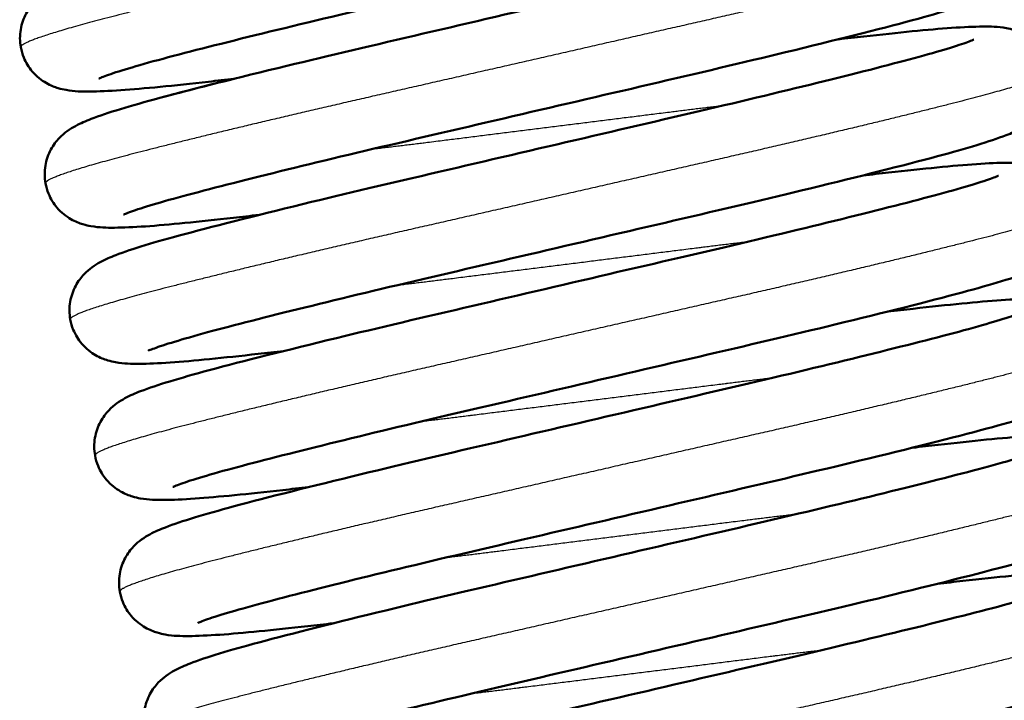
# Model space of a CAD drawing. Header units: millimetres. Extents: x 247 to 1050, y 34 to 1073.
# Tile 26 of 60: x 787.03 to 799.7, y 129.55 to 138.31. Entities that reach past the tile are written whole.
import ezdxf

# ---------------------------------------------------------------- set-up
doc = ezdxf.new("R2010")
doc.units = ezdxf.units.MM
doc.header["$LTSCALE"] = 0.75
doc.layers.add('Visible', color=7, linetype='Continuous', lineweight=50)
doc.layers.add('Visible Narrow', color=7, linetype='Continuous', lineweight=25)

msp = doc.modelspace()

# ---------------------------------------------------------------- linework, layer by layer
at = {"layer": 'Visible'}
for points, knots in [([(787.042, 137.957, 27.25), (787.028, 138.032, 27.282), (787.028, 138.111, 27.314), (787.053, 138.259, 27.385), (787.078, 138.33, 27.424), (787.143, 138.45, 27.516), (787.182, 138.5, 27.57), (787.255, 138.577, 27.691), (787.289, 138.606, 27.758), (787.36, 138.658, 27.919), (787.394, 138.678, 28.016), (787.496, 138.733, 28.326), (787.558, 138.759, 28.542), (787.839, 138.867, 29.402), (788.127, 138.953, 30.034), (788.948, 139.174, 31.22), (789.511, 139.316, 31.776), (790.684, 139.6, 32.537), (791.285, 139.741, 32.795), (792.511, 140.027, 33.091), (793.151, 140.176, 33.135), (794.388, 140.465, 33.009), (795.002, 140.607, 32.84), (796.124, 140.873, 32.315), (796.647, 141, 31.954), (797.537, 141.224, 31.091), (797.917, 141.323, 30.577), (798.323, 141.441, 29.754), (798.432, 141.475, 29.477), (798.591, 141.529, 28.931), (798.646, 141.551, 28.66), (798.668, 141.561, 28.333), (798.67, 141.562, 28.279), (798.67, 141.562, 28.224)], [0, 0, 0, 0, 0.024943, 0.024943, 0.049852, 0.049852, 0.074199, 0.074199, 0.09802, 0.09802, 0.129283, 0.129283, 0.197204, 0.197204, 0.402621, 0.402621, 0.635096, 0.635096, 0.830566, 0.830566, 1.023006, 1.023006, 1.213549, 1.213549, 1.402957, 1.402957, 1.591478, 1.591478, 1.680662, 1.680662, 1.762751, 1.762751, 1.77911, 1.77911, 1.77911, 1.77911]), ([(799.673, 141.158, 27.25), (799.686, 141.083, 27.282), (799.687, 141.004, 27.314), (799.662, 140.856, 27.385), (799.636, 140.785, 27.424), (799.572, 140.665, 27.516), (799.533, 140.615, 27.57), (799.46, 140.538, 27.691), (799.425, 140.509, 27.758), (799.355, 140.457, 27.919), (799.32, 140.437, 28.016), (799.218, 140.382, 28.326), (799.156, 140.356, 28.542), (798.876, 140.248, 29.402), (798.588, 140.162, 30.034), (797.766, 139.941, 31.22), (797.203, 139.799, 31.776), (796.03, 139.515, 32.537), (795.429, 139.374, 32.795), (794.203, 139.088, 33.091), (793.563, 138.939, 33.135), (792.326, 138.65, 33.009), (791.712, 138.508, 32.84), (790.591, 138.242, 32.315), (790.067, 138.115, 31.954), (789.178, 137.891, 31.091), (788.798, 137.792, 30.577), (788.391, 137.674, 29.754), (788.282, 137.64, 29.477), (788.123, 137.586, 28.931), (788.068, 137.564, 28.66), (788.047, 137.554, 28.333), (788.045, 137.553, 28.279), (788.045, 137.553, 28.224)], [0, 0, 0, 0, 0.024943, 0.024943, 0.049852, 0.049852, 0.074199, 0.074199, 0.09802, 0.09802, 0.129283, 0.129283, 0.197204, 0.197204, 0.402621, 0.402621, 0.635096, 0.635096, 0.830566, 0.830566, 1.023006, 1.023006, 1.213549, 1.213549, 1.402957, 1.402957, 1.591478, 1.591478, 1.680662, 1.680662, 1.762751, 1.762751, 1.77911, 1.77911, 1.77911, 1.77911]), ([(787.36, 136.204, 27.25), (787.347, 136.279, 27.282), (787.346, 136.358, 27.314), (787.371, 136.506, 27.385), (787.397, 136.578, 27.424), (787.461, 136.697, 27.516), (787.5, 136.748, 27.57), (787.573, 136.825, 27.691), (787.608, 136.853, 27.758), (787.679, 136.905, 27.919), (787.713, 136.925, 28.016), (787.815, 136.981, 28.326), (787.877, 137.006, 28.542), (788.157, 137.115, 29.402), (788.446, 137.201, 30.034), (789.267, 137.421, 31.22), (789.83, 137.563, 31.776), (791.003, 137.847, 32.537), (791.604, 137.988, 32.795), (792.83, 138.274, 33.091), (793.47, 138.423, 33.135), (794.707, 138.712, 33.009), (795.321, 138.854, 32.84), (796.443, 139.12, 32.315), (796.966, 139.247, 31.954), (797.855, 139.471, 31.091), (798.235, 139.57, 30.577), (798.642, 139.688, 29.754), (798.751, 139.722, 29.477), (798.91, 139.776, 28.931), (798.965, 139.798, 28.66), (798.987, 139.808, 28.333), (798.989, 139.809, 28.279), (798.989, 139.809, 28.224)], [0, 0, 0, 0, 0.024943, 0.024943, 0.049852, 0.049852, 0.074199, 0.074199, 0.09802, 0.09802, 0.129283, 0.129283, 0.197204, 0.197204, 0.402621, 0.402621, 0.635096, 0.635096, 0.830566, 0.830566, 1.023006, 1.023006, 1.213549, 1.213549, 1.402957, 1.402957, 1.591478, 1.591478, 1.680662, 1.680662, 1.762751, 1.762751, 1.77911, 1.77911, 1.77911, 1.77911]), ([(799.991, 139.406, 27.25), (800.005, 139.33, 27.282), (800.005, 139.251, 27.314), (799.98, 139.103, 27.385), (799.955, 139.032, 27.424), (799.89, 138.912, 27.516), (799.851, 138.862, 27.57), (799.779, 138.785, 27.691), (799.744, 138.756, 27.758), (799.673, 138.704, 27.919), (799.639, 138.684, 28.016), (799.537, 138.629, 28.326), (799.475, 138.603, 28.542), (799.195, 138.495, 29.402), (798.906, 138.409, 30.034), (798.085, 138.188, 31.22), (797.522, 138.047, 31.776), (796.349, 137.762, 32.537), (795.748, 137.621, 32.795), (794.522, 137.335, 33.091), (793.882, 137.186, 33.135), (792.645, 136.898, 33.009), (792.031, 136.755, 32.84), (790.909, 136.49, 32.315), (790.386, 136.362, 31.954), (789.497, 136.138, 31.091), (789.117, 136.039, 30.577), (788.71, 135.921, 29.754), (788.601, 135.887, 29.477), (788.442, 135.833, 28.931), (788.387, 135.811, 28.66), (788.365, 135.802, 28.333), (788.363, 135.801, 28.279), (788.363, 135.801, 28.224)], [0, 0, 0, 0, 0.024943, 0.024943, 0.049852, 0.049852, 0.074199, 0.074199, 0.09802, 0.09802, 0.129283, 0.129283, 0.197204, 0.197204, 0.402621, 0.402621, 0.635096, 0.635096, 0.830566, 0.830566, 1.023006, 1.023006, 1.213549, 1.213549, 1.402957, 1.402957, 1.591478, 1.591478, 1.680662, 1.680662, 1.762751, 1.762751, 1.77911, 1.77911, 1.77911, 1.77911]), ([(797.561, 138.058, 22.825), (797.676, 138.072, 22.923), (797.786, 138.084, 23.026), (798.344, 138.146, 23.586), (798.727, 138.185, 24.12), (799.178, 138.216, 24.989), (799.31, 138.222, 25.301), (799.529, 138.223, 25.905), (799.613, 138.223, 26.201), (799.758, 138.198, 26.558), (799.791, 138.191, 26.632), (799.873, 138.166, 26.781), (799.926, 138.146, 26.857), (800.043, 138.078, 26.988), (800.108, 138.028, 27.043), (800.206, 137.912, 27.128), (800.245, 137.851, 27.161), (800.289, 137.742, 27.212), (800.302, 137.698, 27.231), (800.31, 137.653, 27.25)], [1.3630891, 1.3630891, 1.3630891, 1.3630891, 1.4082584, 1.4082584, 1.6010796, 1.6010796, 1.7021491, 1.7021491, 1.7939653, 1.7939653, 1.818079, 1.818079, 1.8457279, 1.8457279, 1.874475, 1.874475, 1.8978712, 1.8978712, 1.9127619, 1.9127619, 1.9127619, 1.9127619]), ([(787.679, 134.451, 27.25), (787.665, 134.526, 27.282), (787.665, 134.605, 27.314), (787.69, 134.754, 27.385), (787.716, 134.825, 27.424), (787.78, 134.944, 27.516), (787.819, 134.995, 27.57), (787.892, 135.072, 27.691), (787.927, 135.1, 27.758), (787.997, 135.152, 27.919), (788.032, 135.172, 28.016), (788.134, 135.228, 28.326), (788.195, 135.253, 28.542), (788.476, 135.362, 29.402), (788.764, 135.448, 30.034), (789.586, 135.668, 31.22), (790.149, 135.81, 31.776), (791.321, 136.094, 32.537), (791.923, 136.235, 32.795), (793.148, 136.521, 33.091), (793.789, 136.67, 33.135), (795.026, 136.959, 33.009), (795.64, 137.101, 32.84), (796.761, 137.367, 32.315), (797.284, 137.494, 31.954), (798.174, 137.718, 31.091), (798.554, 137.818, 30.577), (798.96, 137.935, 29.754), (799.07, 137.969, 29.477), (799.228, 138.023, 28.931), (799.284, 138.045, 28.66), (799.305, 138.055, 28.333), (799.307, 138.056, 28.279), (799.307, 138.056, 28.224)], [0, 0, 0, 0, 0.024943, 0.024943, 0.049852, 0.049852, 0.074199, 0.074199, 0.09802, 0.09802, 0.129283, 0.129283, 0.197204, 0.197204, 0.402621, 0.402621, 0.635096, 0.635096, 0.830566, 0.830566, 1.023006, 1.023006, 1.213549, 1.213549, 1.402957, 1.402957, 1.591478, 1.591478, 1.680662, 1.680662, 1.762751, 1.762751, 1.77911, 1.77911, 1.77911, 1.77911]), ([(789.79, 137.551, 22.825), (789.676, 137.538, 22.923), (789.566, 137.525, 23.026), (789.008, 137.463, 23.586), (788.625, 137.424, 24.12), (788.174, 137.393, 24.989), (788.042, 137.387, 25.301), (787.823, 137.386, 25.905), (787.739, 137.386, 26.201), (787.594, 137.412, 26.558), (787.561, 137.419, 26.632), (787.479, 137.444, 26.781), (787.426, 137.464, 26.857), (787.309, 137.531, 26.988), (787.244, 137.581, 27.043), (787.145, 137.697, 27.128), (787.107, 137.759, 27.161), (787.063, 137.867, 27.212), (787.05, 137.911, 27.231), (787.042, 137.957, 27.25)], [1.3630891, 1.3630891, 1.3630891, 1.3630891, 1.4082584, 1.4082584, 1.6010796, 1.6010796, 1.7021491, 1.7021491, 1.7939653, 1.7939653, 1.818079, 1.818079, 1.8457279, 1.8457279, 1.874475, 1.874475, 1.8978712, 1.8978712, 1.9127619, 1.9127619, 1.9127619, 1.9127619]), ([(789.79, 137.551, -32.175), (789.676, 137.538, -32.077), (789.566, 137.525, -31.974), (789.008, 137.463, -31.414), (788.625, 137.424, -30.88), (788.174, 137.393, -30.011), (788.042, 137.387, -29.699), (787.823, 137.386, -29.095), (787.739, 137.386, -28.799), (787.594, 137.412, -28.442), (787.561, 137.419, -28.368), (787.479, 137.444, -28.219), (787.426, 137.464, -28.143), (787.309, 137.531, -28.012), (787.244, 137.581, -27.957), (787.145, 137.697, -27.872), (787.107, 137.759, -27.839), (787.063, 137.867, -27.788), (787.05, 137.911, -27.769), (787.042, 137.957, -27.75)], [1.3630891, 1.3630891, 1.3630891, 1.3630891, 1.4082584, 1.4082584, 1.6010796, 1.6010796, 1.7021491, 1.7021491, 1.7939653, 1.7939653, 1.818079, 1.818079, 1.8457279, 1.8457279, 1.874475, 1.874475, 1.8978712, 1.8978712, 1.9127619, 1.9127619, 1.9127619, 1.9127619]), ([(800.31, 137.653, 27.25), (800.324, 137.577, 27.282), (800.324, 137.498, 27.314), (800.299, 137.35, 27.385), (800.273, 137.279, 27.424), (800.209, 137.159, 27.516), (800.17, 137.109, 27.57), (800.097, 137.032, 27.691), (800.063, 137.004, 27.758), (799.992, 136.952, 27.919), (799.957, 136.931, 28.016), (799.855, 136.876, 28.326), (799.794, 136.85, 28.542), (799.513, 136.742, 29.402), (799.225, 136.656, 30.034), (798.403, 136.435, 31.22), (797.841, 136.294, 31.776), (796.668, 136.009, 32.537), (796.067, 135.868, 32.795), (794.841, 135.583, 33.091), (794.201, 135.433, 33.135), (792.963, 135.145, 33.009), (792.35, 135.003, 32.84), (791.228, 134.737, 32.315), (790.705, 134.609, 31.954), (789.815, 134.385, 31.091), (789.435, 134.286, 30.577), (789.029, 134.168, 29.754), (788.919, 134.134, 29.477), (788.761, 134.081, 28.931), (788.705, 134.058, 28.66), (788.684, 134.049, 28.333), (788.682, 134.048, 28.279), (788.682, 134.048, 28.224)], [0, 0, 0, 0, 0.024943, 0.024943, 0.049852, 0.049852, 0.074199, 0.074199, 0.09802, 0.09802, 0.129283, 0.129283, 0.197204, 0.197204, 0.402621, 0.402621, 0.635096, 0.635096, 0.830566, 0.830566, 1.023006, 1.023006, 1.213549, 1.213549, 1.402957, 1.402957, 1.591478, 1.591478, 1.680662, 1.680662, 1.762751, 1.762751, 1.77911, 1.77911, 1.77911, 1.77911]), ([(787.36, 136.204, -27.75), (787.347, 136.279, -27.718), (787.346, 136.358, -27.686), (787.371, 136.506, -27.615), (787.397, 136.578, -27.576), (787.461, 136.697, -27.484), (787.5, 136.748, -27.43), (787.573, 136.825, -27.309), (787.608, 136.853, -27.242), (787.679, 136.905, -27.081), (787.713, 136.925, -26.984), (787.815, 136.981, -26.674), (787.877, 137.006, -26.458), (788.157, 137.115, -25.598), (788.446, 137.201, -24.966), (789.105, 137.378, -24.014), (789.429, 137.461, -23.647), (789.79, 137.551, -23.327)], [0, 0, 0, 0, 0.0249428, 0.0249428, 0.0498515, 0.0498515, 0.0741989, 0.0741989, 0.0980199, 0.0980199, 0.1292832, 0.1292832, 0.1972041, 0.1972041, 0.4026215, 0.4026215, 0.5487202, 0.5487202, 0.5487202, 0.5487202]), ([(797.88, 136.306, 22.825), (797.994, 136.319, 22.923), (798.105, 136.331, 23.026), (798.663, 136.393, 23.586), (799.046, 136.432, 24.12), (799.497, 136.463, 24.989), (799.628, 136.469, 25.301), (799.848, 136.471, 25.905), (799.932, 136.47, 26.201), (800.076, 136.445, 26.558), (800.109, 136.438, 26.632), (800.192, 136.413, 26.781), (800.245, 136.393, 26.857), (800.362, 136.326, 26.988), (800.427, 136.275, 27.043), (800.525, 136.16, 27.128), (800.563, 136.098, 27.161), (800.608, 135.989, 27.212), (800.621, 135.945, 27.231), (800.629, 135.9, 27.25)], [1.3630891, 1.3630891, 1.3630891, 1.3630891, 1.4082584, 1.4082584, 1.6010796, 1.6010796, 1.7021491, 1.7021491, 1.7939653, 1.7939653, 1.818079, 1.818079, 1.8457279, 1.8457279, 1.874475, 1.874475, 1.8978712, 1.8978712, 1.9127619, 1.9127619, 1.9127619, 1.9127619]), ([(787.998, 132.698, 27.25), (787.984, 132.774, 27.282), (787.984, 132.853, 27.314), (788.009, 133.001, 27.385), (788.034, 133.072, 27.424), (788.099, 133.192, 27.516), (788.138, 133.242, 27.57), (788.211, 133.319, 27.691), (788.245, 133.347, 27.758), (788.316, 133.399, 27.919), (788.35, 133.419, 28.016), (788.452, 133.475, 28.326), (788.514, 133.501, 28.542), (788.795, 133.609, 29.402), (789.083, 133.695, 30.034), (789.904, 133.916, 31.22), (790.467, 134.057, 31.776), (791.64, 134.342, 32.537), (792.241, 134.483, 32.795), (793.467, 134.768, 33.091), (794.107, 134.918, 33.135), (795.344, 135.206, 33.009), (795.958, 135.348, 32.84), (797.08, 135.614, 32.315), (797.603, 135.742, 31.954), (798.493, 135.966, 31.091), (798.873, 136.065, 30.577), (799.279, 136.182, 29.754), (799.388, 136.216, 29.477), (799.547, 136.27, 28.931), (799.602, 136.292, 28.66), (799.624, 136.302, 28.333), (799.626, 136.303, 28.279), (799.626, 136.303, 28.224)], [0, 0, 0, 0, 0.024943, 0.024943, 0.049852, 0.049852, 0.074199, 0.074199, 0.09802, 0.09802, 0.129283, 0.129283, 0.197204, 0.197204, 0.402621, 0.402621, 0.635096, 0.635096, 0.830566, 0.830566, 1.023006, 1.023006, 1.213549, 1.213549, 1.402957, 1.402957, 1.591478, 1.591478, 1.680662, 1.680662, 1.762751, 1.762751, 1.77911, 1.77911, 1.77911, 1.77911]), ([(790.109, 135.798, 22.825), (789.995, 135.785, 22.923), (789.884, 135.772, 23.026), (789.326, 135.71, 23.586), (788.943, 135.671, 24.12), (788.493, 135.64, 24.989), (788.361, 135.634, 25.301), (788.142, 135.633, 25.905), (788.057, 135.633, 26.201), (787.913, 135.659, 26.558), (787.88, 135.666, 26.632), (787.797, 135.691, 26.781), (787.745, 135.711, 26.857), (787.627, 135.778, 26.988), (787.562, 135.828, 27.043), (787.464, 135.944, 27.128), (787.426, 136.006, 27.161), (787.382, 136.114, 27.212), (787.369, 136.159, 27.231), (787.36, 136.204, 27.25)], [1.3630891, 1.3630891, 1.3630891, 1.3630891, 1.4082584, 1.4082584, 1.6010796, 1.6010796, 1.7021491, 1.7021491, 1.7939653, 1.7939653, 1.818079, 1.818079, 1.8457279, 1.8457279, 1.874475, 1.874475, 1.8978712, 1.8978712, 1.9127619, 1.9127619, 1.9127619, 1.9127619]), ([(800.629, 135.9, 27.25), (800.643, 135.824, 27.282), (800.643, 135.745, 27.314), (800.618, 135.597, 27.385), (800.592, 135.526, 27.424), (800.528, 135.406, 27.516), (800.489, 135.356, 27.57), (800.416, 135.279, 27.691), (800.381, 135.251, 27.758), (800.311, 135.199, 27.919), (800.276, 135.179, 28.016), (800.174, 135.123, 28.326), (800.112, 135.097, 28.542), (799.832, 134.989, 29.402), (799.544, 134.903, 30.034), (798.722, 134.682, 31.22), (798.159, 134.541, 31.776), (796.986, 134.256, 32.537), (796.385, 134.115, 32.795), (795.16, 133.83, 33.091), (794.519, 133.68, 33.135), (793.282, 133.392, 33.009), (792.668, 133.25, 32.84), (791.547, 132.984, 32.315), (791.023, 132.856, 31.954), (790.134, 132.632, 31.091), (789.754, 132.533, 30.577), (789.348, 132.416, 29.754), (789.238, 132.382, 29.477), (789.08, 132.328, 28.931), (789.024, 132.306, 28.66), (789.003, 132.296, 28.333), (789.001, 132.295, 28.279), (789.001, 132.295, 28.224)], [0, 0, 0, 0, 0.024943, 0.024943, 0.049852, 0.049852, 0.074199, 0.074199, 0.09802, 0.09802, 0.129283, 0.129283, 0.197204, 0.197204, 0.402621, 0.402621, 0.635096, 0.635096, 0.830566, 0.830566, 1.023006, 1.023006, 1.213549, 1.213549, 1.402957, 1.402957, 1.591478, 1.591478, 1.680662, 1.680662, 1.762751, 1.762751, 1.77911, 1.77911, 1.77911, 1.77911]), ([(798.199, 134.553, 22.825), (798.313, 134.566, 22.923), (798.423, 134.578, 23.026), (798.982, 134.641, 23.586), (799.365, 134.68, 24.12), (799.815, 134.711, 24.989), (799.947, 134.717, 25.301), (800.166, 134.718, 25.905), (800.251, 134.717, 26.201), (800.395, 134.692, 26.558), (800.428, 134.685, 26.632), (800.51, 134.66, 26.781), (800.563, 134.64, 26.857), (800.68, 134.573, 26.988), (800.745, 134.522, 27.043), (800.844, 134.407, 27.128), (800.882, 134.345, 27.161), (800.926, 134.237, 27.212), (800.939, 134.192, 27.231), (800.947, 134.147, 27.25)], [1.3630891, 1.3630891, 1.3630891, 1.3630891, 1.4082584, 1.4082584, 1.6010796, 1.6010796, 1.7021491, 1.7021491, 1.7939653, 1.7939653, 1.818079, 1.818079, 1.8457279, 1.8457279, 1.874475, 1.874475, 1.8978712, 1.8978712, 1.9127619, 1.9127619, 1.9127619, 1.9127619]), ([(788.317, 130.945, 27.25), (788.303, 131.021, 27.282), (788.303, 131.1, 27.314), (788.328, 131.248, 27.385), (788.353, 131.319, 27.424), (788.418, 131.439, 27.516), (788.456, 131.489, 27.57), (788.529, 131.566, 27.691), (788.564, 131.594, 27.758), (788.635, 131.646, 27.919), (788.669, 131.667, 28.016), (788.771, 131.722, 28.326), (788.833, 131.748, 28.542), (789.113, 131.856, 29.402), (789.402, 131.942, 30.034), (790.223, 132.163, 31.22), (790.786, 132.304, 31.776), (791.959, 132.589, 32.537), (792.56, 132.73, 32.795), (793.786, 133.015, 33.091), (794.426, 133.165, 33.135), (795.663, 133.453, 33.009), (796.277, 133.595, 32.84), (797.399, 133.861, 32.315), (797.922, 133.989, 31.954), (798.811, 134.213, 31.091), (799.191, 134.312, 30.577), (799.598, 134.43, 29.754), (799.707, 134.464, 29.477), (799.866, 134.517, 28.931), (799.921, 134.54, 28.66), (799.943, 134.549, 28.333), (799.945, 134.55, 28.279), (799.945, 134.55, 28.224)], [0, 0, 0, 0, 0.024943, 0.024943, 0.049852, 0.049852, 0.074199, 0.074199, 0.09802, 0.09802, 0.129283, 0.129283, 0.197204, 0.197204, 0.402621, 0.402621, 0.635096, 0.635096, 0.830566, 0.830566, 1.023006, 1.023006, 1.213549, 1.213549, 1.402957, 1.402957, 1.591478, 1.591478, 1.680662, 1.680662, 1.762751, 1.762751, 1.77911, 1.77911, 1.77911, 1.77911]), ([(790.428, 134.045, 22.825), (790.314, 134.032, 22.923), (790.203, 134.02, 23.026), (789.645, 133.957, 23.586), (789.262, 133.918, 24.12), (788.811, 133.887, 24.989), (788.68, 133.881, 25.301), (788.46, 133.88, 25.905), (788.376, 133.881, 26.201), (788.232, 133.906, 26.558), (788.199, 133.913, 26.632), (788.116, 133.938, 26.781), (788.063, 133.958, 26.857), (787.946, 134.025, 26.988), (787.881, 134.076, 27.043), (787.783, 134.191, 27.128), (787.745, 134.253, 27.161), (787.7, 134.361, 27.212), (787.687, 134.406, 27.231), (787.679, 134.451, 27.25)], [1.3630891, 1.3630891, 1.3630891, 1.3630891, 1.4082584, 1.4082584, 1.6010796, 1.6010796, 1.7021491, 1.7021491, 1.7939653, 1.7939653, 1.818079, 1.818079, 1.8457279, 1.8457279, 1.874475, 1.874475, 1.8978712, 1.8978712, 1.9127619, 1.9127619, 1.9127619, 1.9127619]), ([(790.428, 134.045, -32.175), (790.314, 134.032, -32.077), (790.203, 134.02, -31.974), (789.645, 133.957, -31.414), (789.262, 133.918, -30.88), (788.811, 133.887, -30.011), (788.68, 133.881, -29.699), (788.46, 133.88, -29.095), (788.376, 133.881, -28.799), (788.232, 133.906, -28.442), (788.199, 133.913, -28.368), (788.116, 133.938, -28.219), (788.063, 133.958, -28.143), (787.946, 134.025, -28.012), (787.881, 134.076, -27.957), (787.783, 134.191, -27.872), (787.745, 134.253, -27.839), (787.7, 134.361, -27.788), (787.687, 134.406, -27.769), (787.679, 134.451, -27.75)], [1.3630891, 1.3630891, 1.3630891, 1.3630891, 1.4082584, 1.4082584, 1.6010796, 1.6010796, 1.7021491, 1.7021491, 1.7939653, 1.7939653, 1.818079, 1.818079, 1.8457279, 1.8457279, 1.874475, 1.874475, 1.8978712, 1.8978712, 1.9127619, 1.9127619, 1.9127619, 1.9127619]), ([(800.947, 134.147, 27.25), (800.961, 134.072, 27.282), (800.961, 133.993, 27.314), (800.936, 133.844, 27.385), (800.911, 133.773, 27.424), (800.846, 133.653, 27.516), (800.808, 133.603, 27.57), (800.735, 133.526, 27.691), (800.7, 133.498, 27.758), (800.629, 133.446, 27.919), (800.595, 133.426, 28.016), (800.493, 133.37, 28.326), (800.431, 133.345, 28.542), (800.151, 133.236, 29.402), (799.862, 133.15, 30.034), (799.041, 132.93, 31.22), (798.478, 132.788, 31.776), (797.305, 132.504, 32.537), (796.704, 132.363, 32.795), (795.478, 132.077, 33.091), (794.838, 131.928, 33.135), (793.601, 131.639, 33.009), (792.987, 131.497, 32.84), (791.865, 131.231, 32.315), (791.342, 131.104, 31.954), (790.453, 130.88, 31.091), (790.073, 130.78, 30.577), (789.666, 130.663, 29.754), (789.557, 130.629, 29.477), (789.398, 130.575, 28.931), (789.343, 130.553, 28.66), (789.321, 130.543, 28.333), (789.319, 130.542, 28.279), (789.319, 130.542, 28.224)], [0, 0, 0, 0, 0.024943, 0.024943, 0.049852, 0.049852, 0.074199, 0.074199, 0.09802, 0.09802, 0.129283, 0.129283, 0.197204, 0.197204, 0.402621, 0.402621, 0.635096, 0.635096, 0.830566, 0.830566, 1.023006, 1.023006, 1.213549, 1.213549, 1.402957, 1.402957, 1.591478, 1.591478, 1.680662, 1.680662, 1.762751, 1.762751, 1.77911, 1.77911, 1.77911, 1.77911]), ([(798.518, 132.8, 22.825), (798.632, 132.813, 22.923), (798.742, 132.826, 23.026), (799.3, 132.888, 23.586), (799.683, 132.927, 24.12), (800.134, 132.958, 24.989), (800.266, 132.964, 25.301), (800.485, 132.965, 25.905), (800.569, 132.965, 26.201), (800.714, 132.939, 26.558), (800.747, 132.932, 26.632), (800.829, 132.907, 26.781), (800.882, 132.887, 26.857), (800.999, 132.82, 26.988), (801.064, 132.77, 27.043), (801.163, 132.654, 27.128), (801.201, 132.592, 27.161), (801.245, 132.484, 27.212), (801.258, 132.439, 27.231), (801.266, 132.394, 27.25)], [1.3630891, 1.3630891, 1.3630891, 1.3630891, 1.4082584, 1.4082584, 1.6010796, 1.6010796, 1.7021491, 1.7021491, 1.7939653, 1.7939653, 1.818079, 1.818079, 1.8457279, 1.8457279, 1.874475, 1.874475, 1.8978712, 1.8978712, 1.9127619, 1.9127619, 1.9127619, 1.9127619]), ([(790.746, 132.292, 22.825), (790.632, 132.279, 22.923), (790.522, 132.267, 23.026), (789.964, 132.205, 23.586), (789.581, 132.166, 24.12), (789.13, 132.135, 24.989), (788.998, 132.128, 25.301), (788.779, 132.127, 25.905), (788.695, 132.128, 26.201), (788.55, 132.153, 26.558), (788.517, 132.16, 26.632), (788.435, 132.185, 26.781), (788.382, 132.205, 26.857), (788.265, 132.272, 26.988), (788.2, 132.323, 27.043), (788.101, 132.438, 27.128), (788.063, 132.5, 27.161), (788.019, 132.608, 27.212), (788.006, 132.653, 27.231), (787.998, 132.698, 27.25)], [1.3630891, 1.3630891, 1.3630891, 1.3630891, 1.4082584, 1.4082584, 1.6010796, 1.6010796, 1.7021491, 1.7021491, 1.7939653, 1.7939653, 1.818079, 1.818079, 1.8457279, 1.8457279, 1.874475, 1.874475, 1.8978712, 1.8978712, 1.9127619, 1.9127619, 1.9127619, 1.9127619]), ([(790.746, 132.292, -32.175), (790.632, 132.279, -32.077), (790.522, 132.267, -31.974), (789.964, 132.205, -31.414), (789.581, 132.166, -30.88), (789.13, 132.135, -30.011), (788.998, 132.128, -29.699), (788.779, 132.127, -29.095), (788.695, 132.128, -28.799), (788.55, 132.153, -28.442), (788.517, 132.16, -28.368), (788.435, 132.185, -28.219), (788.382, 132.205, -28.143), (788.265, 132.272, -28.012), (788.2, 132.323, -27.957), (788.101, 132.438, -27.872), (788.063, 132.5, -27.839), (788.019, 132.608, -27.788), (788.006, 132.653, -27.769), (787.998, 132.698, -27.75)], [1.3630891, 1.3630891, 1.3630891, 1.3630891, 1.4082584, 1.4082584, 1.6010796, 1.6010796, 1.7021491, 1.7021491, 1.7939653, 1.7939653, 1.818079, 1.818079, 1.8457279, 1.8457279, 1.874475, 1.874475, 1.8978712, 1.8978712, 1.9127619, 1.9127619, 1.9127619, 1.9127619]), ([(788.635, 129.192, 27.25), (788.621, 129.268, 27.282), (788.621, 129.347, 27.314), (788.646, 129.495, 27.385), (788.672, 129.566, 27.424), (788.736, 129.686, 27.516), (788.775, 129.736, 27.57), (788.848, 129.813, 27.691), (788.883, 129.842, 27.758), (788.953, 129.893, 27.919), (788.988, 129.914, 28.016), (789.09, 129.969, 28.326), (789.152, 129.995, 28.542), (789.432, 130.103, 29.402), (789.72, 130.189, 30.034), (790.542, 130.41, 31.22), (791.105, 130.551, 31.776), (792.277, 130.836, 32.537), (792.879, 130.977, 32.795), (794.104, 131.263, 33.091), (794.745, 131.412, 33.135), (795.982, 131.7, 33.009), (796.596, 131.843, 32.84), (797.717, 132.108, 32.315), (798.241, 132.236, 31.954), (799.13, 132.46, 31.091), (799.51, 132.559, 30.577), (799.916, 132.677, 29.754), (800.026, 132.711, 29.477), (800.184, 132.765, 28.931), (800.24, 132.787, 28.66), (800.261, 132.796, 28.333), (800.263, 132.797, 28.279), (800.263, 132.797, 28.224)], [0, 0, 0, 0, 0.024943, 0.024943, 0.049852, 0.049852, 0.074199, 0.074199, 0.09802, 0.09802, 0.129283, 0.129283, 0.197204, 0.197204, 0.402621, 0.402621, 0.635096, 0.635096, 0.830566, 0.830566, 1.023006, 1.023006, 1.213549, 1.213549, 1.402957, 1.402957, 1.591478, 1.591478, 1.680662, 1.680662, 1.762751, 1.762751, 1.77911, 1.77911, 1.77911, 1.77911]), ([(801.266, 132.394, 27.25), (801.28, 132.319, 27.282), (801.28, 132.24, 27.314), (801.255, 132.091, 27.385), (801.23, 132.02, 27.424), (801.165, 131.901, 27.516), (801.126, 131.85, 27.57), (801.053, 131.773, 27.691), (801.019, 131.745, 27.758), (800.948, 131.693, 27.919), (800.914, 131.673, 28.016), (800.812, 131.617, 28.326), (800.75, 131.592, 28.542), (800.469, 131.483, 29.402), (800.181, 131.397, 30.034), (799.36, 131.177, 31.22), (798.797, 131.035, 31.776), (797.624, 130.751, 32.537), (797.023, 130.61, 32.795), (795.797, 130.324, 33.091), (795.157, 130.175, 33.135), (793.919, 129.886, 33.009), (793.306, 129.744, 32.84), (792.184, 129.478, 32.315), (791.661, 129.351, 31.954), (790.771, 129.127, 31.091), (790.391, 129.028, 30.577), (789.985, 128.91, 29.754), (789.875, 128.876, 29.477), (789.717, 128.822, 28.931), (789.662, 128.8, 28.66), (789.64, 128.79, 28.333), (789.638, 128.789, 28.279), (789.638, 128.789, 28.224)], [0, 0, 0, 0, 0.024943, 0.024943, 0.049852, 0.049852, 0.074199, 0.074199, 0.09802, 0.09802, 0.129283, 0.129283, 0.197204, 0.197204, 0.402621, 0.402621, 0.635096, 0.635096, 0.830566, 0.830566, 1.023006, 1.023006, 1.213549, 1.213549, 1.402957, 1.402957, 1.591478, 1.591478, 1.680662, 1.680662, 1.762751, 1.762751, 1.77911, 1.77911, 1.77911, 1.77911]), ([(798.836, 131.047, 22.825), (798.95, 131.06, 22.923), (799.061, 131.073, 23.026), (799.619, 131.135, 23.586), (800.002, 131.174, 24.12), (800.453, 131.205, 24.989), (800.584, 131.211, 25.301), (800.804, 131.212, 25.905), (800.888, 131.212, 26.201), (801.032, 131.186, 26.558), (801.065, 131.179, 26.632), (801.148, 131.154, 26.781), (801.201, 131.134, 26.857), (801.318, 131.067, 26.988), (801.383, 131.017, 27.043), (801.481, 130.901, 27.128), (801.519, 130.839, 27.161), (801.564, 130.731, 27.212), (801.577, 130.687, 27.231), (801.585, 130.641, 27.25)], [1.3630891, 1.3630891, 1.3630891, 1.3630891, 1.4082584, 1.4082584, 1.6010796, 1.6010796, 1.7021491, 1.7021491, 1.7939653, 1.7939653, 1.818079, 1.818079, 1.8457279, 1.8457279, 1.874475, 1.874475, 1.8978712, 1.8978712, 1.9127619, 1.9127619, 1.9127619, 1.9127619]), ([(791.065, 130.54, 22.825), (790.951, 130.526, 22.923), (790.841, 130.514, 23.026), (790.282, 130.452, 23.586), (789.899, 130.413, 24.12), (789.449, 130.382, 24.989), (789.317, 130.376, 25.301), (789.098, 130.374, 25.905), (789.013, 130.375, 26.201), (788.869, 130.4, 26.558), (788.836, 130.407, 26.632), (788.754, 130.432, 26.781), (788.701, 130.452, 26.857), (788.584, 130.52, 26.988), (788.519, 130.57, 27.043), (788.42, 130.686, 27.128), (788.382, 130.747, 27.161), (788.338, 130.856, 27.212), (788.325, 130.9, 27.231), (788.317, 130.945, 27.25)], [1.3630891, 1.3630891, 1.3630891, 1.3630891, 1.4082584, 1.4082584, 1.6010796, 1.6010796, 1.7021491, 1.7021491, 1.7939653, 1.7939653, 1.818079, 1.818079, 1.8457279, 1.8457279, 1.874475, 1.874475, 1.8978712, 1.8978712, 1.9127619, 1.9127619, 1.9127619, 1.9127619]), ([(791.065, 130.54, -32.175), (790.951, 130.526, -32.077), (790.841, 130.514, -31.974), (790.282, 130.452, -31.414), (789.899, 130.413, -30.88), (789.449, 130.382, -30.011), (789.317, 130.376, -29.699), (789.098, 130.374, -29.095), (789.013, 130.375, -28.799), (788.869, 130.4, -28.442), (788.836, 130.407, -28.368), (788.754, 130.432, -28.219), (788.701, 130.452, -28.143), (788.584, 130.52, -28.012), (788.519, 130.57, -27.957), (788.42, 130.686, -27.872), (788.382, 130.747, -27.839), (788.338, 130.856, -27.788), (788.325, 130.9, -27.769), (788.317, 130.945, -27.75)], [1.3630891, 1.3630891, 1.3630891, 1.3630891, 1.4082584, 1.4082584, 1.6010796, 1.6010796, 1.7021491, 1.7021491, 1.7939653, 1.7939653, 1.818079, 1.818079, 1.8457279, 1.8457279, 1.874475, 1.874475, 1.8978712, 1.8978712, 1.9127619, 1.9127619, 1.9127619, 1.9127619]), ([(788.954, 127.44, 27.25), (788.94, 127.515, 27.282), (788.94, 127.594, 27.314), (788.965, 127.742, 27.385), (788.991, 127.813, 27.424), (789.055, 127.933, 27.516), (789.094, 127.983, 27.57), (789.167, 128.06, 27.691), (789.201, 128.089, 27.758), (789.272, 128.141, 27.919), (789.307, 128.161, 28.016), (789.409, 128.216, 28.326), (789.47, 128.242, 28.542), (789.751, 128.35, 29.402), (790.039, 128.436, 30.034), (790.861, 128.657, 31.22), (791.423, 128.798, 31.776), (792.596, 129.083, 32.537), (793.197, 129.224, 32.795), (794.423, 129.51, 33.091), (795.063, 129.659, 33.135), (796.301, 129.948, 33.009), (796.914, 130.09, 32.84), (798.036, 130.356, 32.315), (798.559, 130.483, 31.954), (799.449, 130.707, 31.091), (799.829, 130.806, 30.577), (800.235, 130.924, 29.754), (800.345, 130.958, 29.477), (800.503, 131.012, 28.931), (800.559, 131.034, 28.66), (800.58, 131.044, 28.333), (800.582, 131.045, 28.279), (800.582, 131.045, 28.224)], [0, 0, 0, 0, 0.024943, 0.024943, 0.049852, 0.049852, 0.074199, 0.074199, 0.09802, 0.09802, 0.129283, 0.129283, 0.197204, 0.197204, 0.402621, 0.402621, 0.635096, 0.635096, 0.830566, 0.830566, 1.023006, 1.023006, 1.213549, 1.213549, 1.402957, 1.402957, 1.591478, 1.591478, 1.680662, 1.680662, 1.762751, 1.762751, 1.77911, 1.77911, 1.77911, 1.77911]), ([(801.585, 130.641, 27.25), (801.599, 130.566, 27.282), (801.599, 130.487, 27.314), (801.574, 130.339, 27.385), (801.548, 130.268, 27.424), (801.484, 130.148, 27.516), (801.445, 130.098, 27.57), (801.372, 130.021, 27.691), (801.337, 129.992, 27.758), (801.267, 129.94, 27.919), (801.232, 129.92, 28.016), (801.13, 129.865, 28.326), (801.068, 129.839, 28.542), (800.788, 129.731, 29.402), (800.5, 129.645, 30.034), (799.678, 129.424, 31.22), (799.115, 129.282, 31.776), (797.943, 128.998, 32.537), (797.341, 128.857, 32.795), (796.116, 128.571, 33.091), (795.475, 128.422, 33.135), (794.238, 128.133, 33.009), (793.624, 127.991, 32.84), (792.503, 127.725, 32.315), (791.98, 127.598, 31.954), (791.09, 127.374, 31.091), (790.71, 127.275, 30.577), (790.304, 127.157, 29.754), (790.194, 127.123, 29.477), (790.036, 127.069, 28.931), (789.98, 127.047, 28.66), (789.959, 127.037, 28.333), (789.957, 127.036, 28.279), (789.957, 127.036, 28.224)], [0, 0, 0, 0, 0.024943, 0.024943, 0.049852, 0.049852, 0.074199, 0.074199, 0.09802, 0.09802, 0.129283, 0.129283, 0.197204, 0.197204, 0.402621, 0.402621, 0.635096, 0.635096, 0.830566, 0.830566, 1.023006, 1.023006, 1.213549, 1.213549, 1.402957, 1.402957, 1.591478, 1.591478, 1.680662, 1.680662, 1.762751, 1.762751, 1.77911, 1.77911, 1.77911, 1.77911])]:
    msp.add_open_spline(points, degree=3, knots=knots, dxfattribs=at)
at = {"layer": 'Visible Narrow'}
for points, weights, knots in [([(799.673, 141.158, 27.25), (799.689, 141.071, 29.362), (798.483, 140.761, 31.071), (797.278, 140.451, 32.779), (795.317, 140.004, 33.432), (793.357, 139.558, 34.085), (791.397, 139.111, 33.432), (789.437, 138.664, 32.779), (788.231, 138.354, 31.071), (787.026, 138.044, 29.362), (787.042, 137.957, 27.25)], [1, 0.951056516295, 1, 0.951056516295, 1, 0.951056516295, 1, 0.951056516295, 1, 0.951056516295, 1], [0.42105263, 0.42105263, 0.42105263, 0.42631579, 0.42631579, 0.43157895, 0.43157895, 0.43684211, 0.43684211, 0.44210526, 0.44210526, 0.44736842, 0.44736842, 0.44736842]), ([(799.991, 139.406, 27.25), (800.007, 139.318, 29.362), (798.802, 139.008, 31.071), (797.596, 138.699, 32.779), (795.636, 138.252, 33.432), (793.676, 137.805, 34.085), (791.716, 137.358, 33.432), (789.755, 136.911, 32.779), (788.55, 136.601, 31.071), (787.344, 136.291, 29.362), (787.36, 136.204, 27.25)], [1, 0.951056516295, 1, 0.951056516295, 1, 0.951056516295, 1, 0.951056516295, 1, 0.951056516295, 1], [0.47368421, 0.47368421, 0.47368421, 0.47894737, 0.47894737, 0.48421053, 0.48421053, 0.48947368, 0.48947368, 0.49473684, 0.49473684, 0.5, 0.5, 0.5]), ([(800.31, 137.653, 27.25), (800.326, 137.565, 29.362), (799.121, 137.255, 31.071), (797.915, 136.946, 32.779), (795.955, 136.499, 33.432), (793.995, 136.052, 34.085), (792.034, 135.605, 33.432), (790.074, 135.158, 32.779), (788.869, 134.848, 31.071), (787.663, 134.539, 29.362), (787.679, 134.451, 27.25)], [1, 0.951056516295, 1, 0.951056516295, 1, 0.951056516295, 1, 0.951056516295, 1, 0.951056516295, 1], [0.52631579, 0.52631579, 0.52631579, 0.53157895, 0.53157895, 0.53684211, 0.53684211, 0.54210526, 0.54210526, 0.54736842, 0.54736842, 0.55263158, 0.55263158, 0.55263158]), ([(791.573, 136.647, 22.574), (791.897, 136.686, 22.416), (792.238, 136.728, 22.305), (793.835, 136.928, 21.782), (795.432, 137.128, 22.305), (795.774, 137.171, 22.416), (796.097, 137.21, 22.574)], [0.983065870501, 0.989109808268, 1, 0.951056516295, 1, 0.989109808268, 0.983065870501], [0.509355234, 0.509355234, 0.509355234, 0.510526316, 0.510526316, 0.515789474, 0.515789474, 0.516960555, 0.516960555, 0.516960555]), ([(800.629, 135.9, 27.25), (800.645, 135.812, 29.362), (799.439, 135.503, 31.071), (798.234, 135.193, 32.779), (796.274, 134.746, 33.432), (794.313, 134.299, 34.085), (792.353, 133.852, 33.432), (790.393, 133.405, 32.779), (789.187, 133.095, 31.071), (787.982, 132.786, 29.362), (787.998, 132.698, 27.25)], [1, 0.951056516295, 1, 0.951056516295, 1, 0.951056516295, 1, 0.951056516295, 1, 0.951056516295, 1], [0.57894737, 0.57894737, 0.57894737, 0.58421053, 0.58421053, 0.58947368, 0.58947368, 0.59473684, 0.59473684, 0.6, 0.6, 0.60526316, 0.60526316, 0.60526316]), ([(791.892, 134.894, 22.574), (792.215, 134.933, 22.416), (792.557, 134.976, 22.305), (794.154, 135.175, 21.782), (795.751, 135.375, 22.305), (796.093, 135.418, 22.416), (796.416, 135.457, 22.574)], [0.983065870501, 0.989109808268, 1, 0.951056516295, 1, 0.989109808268, 0.983065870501], [0.561986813, 0.561986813, 0.561986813, 0.563157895, 0.563157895, 0.568421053, 0.568421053, 0.569592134, 0.569592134, 0.569592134]), ([(800.947, 134.147, 27.25), (800.963, 134.059, 29.362), (799.758, 133.75, 31.071), (798.553, 133.44, 32.779), (796.592, 132.993, 33.432), (794.632, 132.546, 34.085), (792.672, 132.099, 33.432), (790.711, 131.652, 32.779), (789.506, 131.343, 31.071), (788.301, 131.033, 29.362), (788.317, 130.945, 27.25)], [1, 0.951056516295, 1, 0.951056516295, 1, 0.951056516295, 1, 0.951056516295, 1, 0.951056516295, 1], [0.63157895, 0.63157895, 0.63157895, 0.63684211, 0.63684211, 0.64210526, 0.64210526, 0.64736842, 0.64736842, 0.65263158, 0.65263158, 0.65789474, 0.65789474, 0.65789474]), ([(792.211, 133.141, 22.574), (792.534, 133.18, 22.416), (792.876, 133.223, 22.305), (794.473, 133.423, 21.782), (796.07, 133.622, 22.305), (796.411, 133.665, 22.416), (796.735, 133.704, 22.574)], [0.983065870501, 0.989109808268, 1, 0.951056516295, 1, 0.989109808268, 0.983065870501], [0.614618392, 0.614618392, 0.614618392, 0.615789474, 0.615789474, 0.621052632, 0.621052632, 0.622223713, 0.622223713, 0.622223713]), ([(801.266, 132.394, 27.25), (801.282, 132.307, 29.362), (800.077, 131.997, 31.071), (798.871, 131.687, 32.779), (796.911, 131.24, 33.432), (794.951, 130.793, 34.085), (792.99, 130.346, 33.432), (791.03, 129.899, 32.779), (789.825, 129.59, 31.071), (788.619, 129.28, 29.362), (788.635, 129.192, 27.25)], [1, 0.951056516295, 1, 0.951056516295, 1, 0.951056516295, 1, 0.951056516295, 1, 0.951056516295, 1], [0.68421053, 0.68421053, 0.68421053, 0.68947368, 0.68947368, 0.69473684, 0.69473684, 0.7, 0.7, 0.70526316, 0.70526316, 0.71052632, 0.71052632, 0.71052632]), ([(792.529, 131.388, 22.574), (792.853, 131.427, 22.416), (793.194, 131.47, 22.305), (794.791, 131.67, 21.782), (796.388, 131.87, 22.305), (796.73, 131.912, 22.416), (797.053, 131.951, 22.574)], [0.983065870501, 0.989109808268, 1, 0.951056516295, 1, 0.989109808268, 0.983065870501], [0.667249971, 0.667249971, 0.667249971, 0.668421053, 0.668421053, 0.673684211, 0.673684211, 0.674855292, 0.674855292, 0.674855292]), ([(801.585, 130.641, 27.25), (801.601, 130.554, 29.362), (800.395, 130.244, 31.071), (799.19, 129.934, 32.779), (797.23, 129.487, 33.432), (795.269, 129.04, 34.085), (793.309, 128.594, 33.432), (791.349, 128.147, 32.779), (790.143, 127.837, 31.071), (788.938, 127.527, 29.362), (788.954, 127.44, 27.25)], [1, 0.951056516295, 1, 0.951056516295, 1, 0.951056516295, 1, 0.951056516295, 1, 0.951056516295, 1], [0.73684211, 0.73684211, 0.73684211, 0.74210526, 0.74210526, 0.74736842, 0.74736842, 0.75263158, 0.75263158, 0.75789474, 0.75789474, 0.76315789, 0.76315789, 0.76315789]), ([(792.848, 129.636, 22.574), (793.171, 129.674, 22.416), (793.513, 129.717, 22.305), (795.11, 129.917, 21.782), (796.707, 130.117, 22.305), (797.049, 130.159, 22.416), (797.372, 130.198, 22.574)], [0.983065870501, 0.989109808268, 1, 0.951056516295, 1, 0.989109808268, 0.983065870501], [0.71988155, 0.71988155, 0.71988155, 0.721052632, 0.721052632, 0.726315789, 0.726315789, 0.727486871, 0.727486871, 0.727486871])]:
    msp.add_rational_spline(points, weights, degree=2, knots=knots, dxfattribs=at)

doc.saveas('drawing.dxf')
